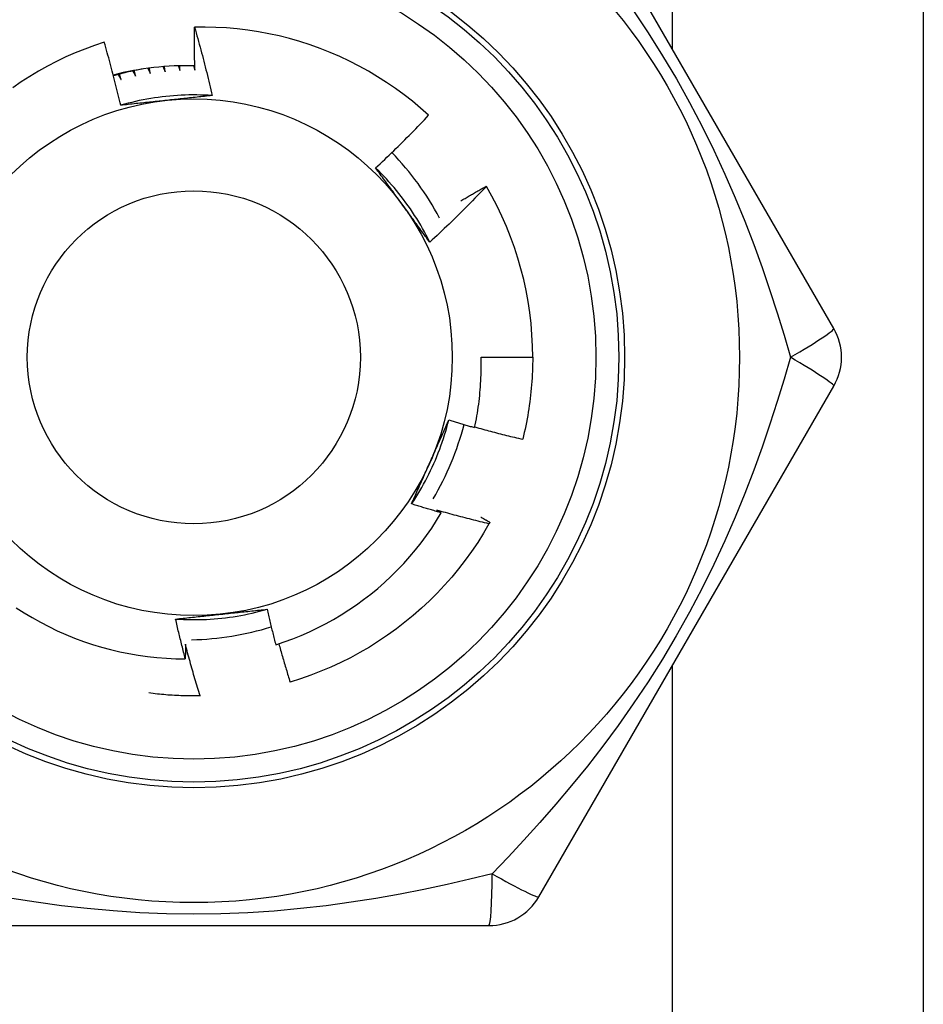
# Model space of a CAD drawing. Header units: inches. Extents: x 4 to 120, y 7 to 65.
# Tile 105 of 149: x 26.283 to 26.593, y 40.137 to 40.475. Entities that reach past the tile are written whole.
import ezdxf

# ---------------------------------------------------------------- set-up
doc = ezdxf.new("R2010")
doc.units = ezdxf.units.IN
doc.header["$MEASUREMENT"] = 0
doc.layers.add('Visible Edges(ANSI)', color=7, linetype='Continuous', lineweight=25)
doc.layers.add('Visible Tangent Edges(ANSI)', color=7, linetype='Continuous', lineweight=25)

msp = doc.modelspace()

# ---------------------------------------------------------------- linework, layer by layer
at = {"layer": 'Visible Edges(ANSI)'}
for p, q in [((26.59304340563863, 41.77317450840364), (26.59304340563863, 38.94517450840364)), ((26.56239099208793, 40.36901709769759), (26.46124121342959, 40.54421371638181)), ((26.44326395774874, 40.41786643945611), (26.44331242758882, 40.41778360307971)), ((26.44147057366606, 40.35917450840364), (26.4591851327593, 40.35917450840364)), ((26.46124114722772, 40.17413521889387), (26.56239095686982, 40.34933182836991)), ((26.34531493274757, 40.24305499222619), (26.34516832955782, 40.24305221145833)), ((26.2418935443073, 40.16429261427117), (26.44419315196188, 40.16429262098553))]:
    msp.add_line(p, q, dxfattribs=at)
at = {"layer": 'Visible Edges(ANSI)', "flags": 128}
for points in [[(26.34339531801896, 40.45760104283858), (26.34337900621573, 40.45821606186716), (26.3433637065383, 40.45883112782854), (26.34334941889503, 40.45944622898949), (26.34333614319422, 40.46006137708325), (26.34332387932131, 40.4606765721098), (26.34331262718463, 40.46129180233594), (26.34330238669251, 40.46190707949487), (26.3432931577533, 40.4625223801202), (26.34328494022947, 40.46313772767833), (26.34327773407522, 40.46375312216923), (26.34327153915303, 40.46436854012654), (26.34326635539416, 40.46498399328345), (26.34326218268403, 40.46559949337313), (26.34325902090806, 40.46621501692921), (26.3432568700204, 40.4668305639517), (26.34325572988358, 40.46744615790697), (26.34325560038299, 40.46806176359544), (26.34325648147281, 40.4686774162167), (26.34325837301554, 40.46929308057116), (26.34326127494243, 40.46990878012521), (26.34326518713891, 40.47052451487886), (26.34327010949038, 40.47114026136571), (26.34327604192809, 40.47175603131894), (26.34328298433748, 40.47237182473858)], [(26.4235097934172, 40.44217579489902), (26.42076933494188, 40.44461313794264), (26.41795609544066, 40.44695959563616), (26.41507236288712, 40.44921359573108), (26.41212041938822, 40.45137354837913), (26.40910257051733, 40.45343788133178), (26.40602110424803, 40.45540501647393), (26.40287830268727, 40.45727336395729), (26.39967646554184, 40.45904135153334), (26.39641788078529, 40.4607074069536), (26.39310483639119, 40.46226994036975), (26.38973963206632, 40.46372737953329), (26.38632564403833, 40.46507771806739), (26.38287348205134, 40.46631662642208), (26.379387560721, 40.4674428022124), (26.37587065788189, 40.46845565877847), (26.3723255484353, 40.46935457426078), (26.3687550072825, 40.47013895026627), (26.36516181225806, 40.47080818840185), (26.36154873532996, 40.47136169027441), (26.35791855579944, 40.47179882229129), (26.35427404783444, 40.47211902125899), (26.35061798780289, 40.47232164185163), (26.34695315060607, 40.47240610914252), (26.34328298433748, 40.47237182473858)], [(26.34328298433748, 40.47237182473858), (26.34356141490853, 40.47140289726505), (26.34383737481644, 40.47043327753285), (26.34411086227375, 40.46946294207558), (26.34438187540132, 40.46849192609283), (26.34465041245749, 40.46752021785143), (26.34491647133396, 40.46654782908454), (26.34518005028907, 40.46557474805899), (26.34544114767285, 40.46460098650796), (26.3456997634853, 40.46362655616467), (26.34595589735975, 40.4626514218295), (26.34620954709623, 40.46167560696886), (26.34646071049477, 40.46069912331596), (26.34670938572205, 40.45972195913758), (26.3469555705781, 40.45874412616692), (26.34719926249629, 40.45776561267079), (26.34744046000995, 40.45678645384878), (26.3476791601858, 40.4558066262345), (26.34791536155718, 40.45482614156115), (26.34814906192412, 40.45384501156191), (26.34838025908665, 40.4528632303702), (26.34860895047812, 40.45188080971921), (26.34883513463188, 40.45089774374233), (26.34905880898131, 40.44991404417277), (26.34927997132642, 40.44892971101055)], [(26.31233060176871, 40.46721724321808), (26.3089905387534, 40.46610845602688), (26.30568368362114, 40.46489419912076), (26.30241257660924, 40.46357490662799), (26.29918330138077, 40.46215264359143), (26.29600459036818, 40.46063130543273), (26.29287880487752, 40.45901234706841), (26.28980816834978, 40.4572971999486), (26.28679491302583, 40.45548724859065), (26.28384125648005, 40.45358391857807), (26.28094943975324, 40.45158860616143)], [(26.31796258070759, 40.44557961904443), (26.31775395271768, 40.44648818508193), (26.3175430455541, 40.44739616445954), (26.31732986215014, 40.44830355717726), (26.31711440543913, 40.4492103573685), (26.31689667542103, 40.45011655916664), (26.31667667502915, 40.4510221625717), (26.31645441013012, 40.45192716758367), (26.3162298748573, 40.45283156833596), (26.31600307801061, 40.45373535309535), (26.31577401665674, 40.45463853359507), (26.3155426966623, 40.4555410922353), (26.31530911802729, 40.45644303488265), (26.315073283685, 40.45734435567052), (26.31483519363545, 40.4582450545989), (26.31459485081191, 40.45914510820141), (26.31435225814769, 40.46004453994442), (26.3141074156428, 40.46094333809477), (26.31386032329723, 40.46184151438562), (26.31361098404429, 40.4627390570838), (26.31335939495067, 40.4636359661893), (26.31310556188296, 40.46453224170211), (26.31284948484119, 40.46542788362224), (26.31259116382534, 40.46632289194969), (26.31233060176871, 40.46721724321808)], [(26.32581857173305, 40.45807953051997), (26.32538390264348, 40.45800283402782), (26.32494958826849, 40.45792425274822), (26.32451561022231, 40.45784374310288), (26.32408200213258, 40.45776133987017), (26.32364874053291, 40.45767700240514), (26.32321588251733, 40.45759080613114), (26.32278338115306, 40.4575026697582), (26.32235127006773, 40.45741262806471), (26.32191958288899, 40.45732071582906), (26.32148829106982, 40.45722689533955), (26.32105742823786, 40.45713120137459), (26.32062697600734, 40.45703359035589), (26.32019696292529, 40.45693409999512), (26.31976737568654, 40.4568326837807), (26.3193382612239, 40.45672942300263), (26.31890960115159, 40.45662427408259), (26.31848140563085, 40.45651723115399), (26.31805367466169, 40.45640829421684), (26.31762644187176, 40.45629749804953), (26.31719968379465, 40.45618480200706), (26.31677342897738, 40.45607024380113), (26.31634769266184, 40.45595381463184), (26.31592246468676, 40.45583552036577), (26.31549776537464, 40.45571534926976)], [(26.31705933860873, 40.45614731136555), (26.31710348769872, 40.45607431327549), (26.3171476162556, 40.45600129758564), (26.3171917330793, 40.45592827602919), (26.31723583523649, 40.45585524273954), (26.31727991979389, 40.4557822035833), (26.31732398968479, 40.45570914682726), (26.31736804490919, 40.45563608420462), (26.3174120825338, 40.45556301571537), (26.31745610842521, 40.45548992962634), (26.31750011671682, 40.45541683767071), (26.31754411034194, 40.45534373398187), (26.31758808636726, 40.45527061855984), (26.31763205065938, 40.45519749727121), (26.3176759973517, 40.45512436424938), (26.31771992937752, 40.45505121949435), (26.31776384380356, 40.45497806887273), (26.31780774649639, 40.45490490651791), (26.31785163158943, 40.45483173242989), (26.31789550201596, 40.45475854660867), (26.31793935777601, 40.45468535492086), (26.31798319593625, 40.45461215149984), (26.31802701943, 40.45453894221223), (26.31807082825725, 40.45446571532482), (26.318114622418, 40.45439248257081)], [(26.318114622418, 40.45439248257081), (26.31809143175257, 40.4544711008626), (26.31806825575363, 40.454549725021), (26.31804509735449, 40.45462835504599), (26.31802195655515, 40.45470698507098), (26.3179988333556, 40.45478562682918), (26.31797572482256, 40.45486426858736), (26.3179526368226, 40.45494292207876), (26.31792956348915, 40.45502157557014), (26.31790650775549, 40.45510023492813), (26.31788346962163, 40.45517890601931), (26.31786044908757, 40.45525757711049), (26.3178374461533, 40.45533625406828), (26.31781445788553, 40.45541493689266), (26.31779149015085, 40.45549361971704), (26.31776853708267, 40.45557231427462), (26.31774560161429, 40.45565101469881), (26.31772268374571, 40.45572972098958), (26.31769978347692, 40.45580842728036), (26.31767690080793, 40.45588713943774), (26.31765403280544, 40.45596586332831), (26.31763118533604, 40.45604458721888), (26.31760835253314, 40.45612331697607), (26.31758553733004, 40.45620205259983), (26.31756273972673, 40.45628079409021)], [(26.32212762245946, 40.45736527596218), (26.32216792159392, 40.45729007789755), (26.32220820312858, 40.4572148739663), (26.32224846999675, 40.45713966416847), (26.32228871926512, 40.45706443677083), (26.322328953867, 40.4569892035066), (26.32236917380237, 40.45691396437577), (26.32240937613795, 40.45683871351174), (26.32244956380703, 40.45676345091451), (26.32248973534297, 40.45668818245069), (26.32252989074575, 40.45661290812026), (26.32257003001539, 40.45653761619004), (26.32261015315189, 40.45646231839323), (26.32265026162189, 40.4563870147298), (26.32269035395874, 40.45631169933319), (26.32273043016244, 40.45623637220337), (26.32277049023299, 40.45616103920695), (26.3228105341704, 40.45608569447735), (26.32285056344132, 40.45601034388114), (26.32289057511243, 40.45593498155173), (26.32293057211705, 40.45585961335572), (26.32297055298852, 40.45578423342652), (26.32301051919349, 40.45570884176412), (26.32305046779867, 40.45563344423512), (26.32309040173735, 40.45555803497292)], [(26.32309040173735, 40.45555803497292), (26.32307132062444, 40.45563775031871), (26.32305225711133, 40.45571747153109), (26.32303321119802, 40.45579719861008), (26.3230141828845, 40.45587692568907), (26.32299517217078, 40.45595665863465), (26.32297617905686, 40.45603639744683), (26.32295720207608, 40.45611614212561), (26.32293824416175, 40.4561958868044), (26.32291930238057, 40.45627563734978), (26.32290037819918, 40.45635539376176), (26.3228814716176, 40.45643515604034), (26.3228625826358, 40.45651491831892), (26.32284371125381, 40.45659469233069), (26.32282485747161, 40.45667446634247), (26.32280601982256, 40.45675424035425), (26.32278720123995, 40.45683402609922), (26.32276839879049, 40.4569138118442), (26.32274961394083, 40.45699360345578), (26.32273084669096, 40.45707340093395), (26.32271209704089, 40.45715319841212), (26.32269336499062, 40.45723300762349), (26.32267465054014, 40.45731281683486), (26.32265595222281, 40.45739263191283), (26.32263727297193, 40.4574724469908)], [(26.32726816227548, 40.45828483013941), (26.32730383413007, 40.45820904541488), (26.32733949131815, 40.45813324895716), (26.32737513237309, 40.45805745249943), (26.32741075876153, 40.45798164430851), (26.32744636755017, 40.45790582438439), (26.32748196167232, 40.45782999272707), (26.32751754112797, 40.45775416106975), (26.32755310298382, 40.45767831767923), (26.32758865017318, 40.45760247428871), (26.32762418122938, 40.4575266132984), (26.3276596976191, 40.45745075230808), (26.32769519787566, 40.45737487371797), (26.32773068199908, 40.45729899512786), (26.32776614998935, 40.45722310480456), (26.32780160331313, 40.45714720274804), (26.3278370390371, 40.45707130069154), (26.32787246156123, 40.45699538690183), (26.32790786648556, 40.45691946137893), (26.3279432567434, 40.45684352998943), (26.32797863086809, 40.45676759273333), (26.32801398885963, 40.45669164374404), (26.32804933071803, 40.45661568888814), (26.32808465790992, 40.45653972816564), (26.32811996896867, 40.45646375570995)], [(26.32811996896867, 40.45646375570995), (26.32810541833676, 40.45654237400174), (26.32809088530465, 40.45662099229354), (26.32807636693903, 40.45669961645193), (26.32806186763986, 40.45677824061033), (26.32804738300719, 40.45685687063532), (26.32803291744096, 40.45693550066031), (26.32801846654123, 40.4570141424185), (26.32800403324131, 40.4570927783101), (26.32798961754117, 40.45717142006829), (26.32797521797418, 40.45725006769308), (26.32796083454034, 40.45732872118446), (26.32794646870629, 40.45740737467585), (26.32793211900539, 40.45748602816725), (26.32791778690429, 40.45756468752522), (26.32790347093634, 40.45764335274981), (26.32788917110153, 40.457722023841), (26.32787488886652, 40.45780069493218), (26.32786062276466, 40.45787936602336), (26.32784637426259, 40.45795803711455), (26.32783214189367, 40.45803671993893), (26.32781792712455, 40.45811540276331), (26.32780372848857, 40.4581940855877), (26.32778954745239, 40.45827278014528), (26.32777538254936, 40.45835147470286)], [(26.3324854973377, 40.45884310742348), (26.33251500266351, 40.45877085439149), (26.33254449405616, 40.45869858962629), (26.33257397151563, 40.45862632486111), (26.33260343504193, 40.45855404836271), (26.33263288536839, 40.45848176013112), (26.33266232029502, 40.45840947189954), (26.3326917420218, 40.45833718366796), (26.33272114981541, 40.45826488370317), (26.33275054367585, 40.45819257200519), (26.3327799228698, 40.4581202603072), (26.33280928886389, 40.45804793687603), (26.33283864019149, 40.45797561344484), (26.33286797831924, 40.45790327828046), (26.33289730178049, 40.45783094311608), (26.33292661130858, 40.4577585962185), (26.33295590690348, 40.45768623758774), (26.33298518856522, 40.45761387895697), (26.33301445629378, 40.45754152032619), (26.33304371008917, 40.45746914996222), (26.33307294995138, 40.45739677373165), (26.3331021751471, 40.45732439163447), (26.33313138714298, 40.45725199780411), (26.33316058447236, 40.45717960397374), (26.33318976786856, 40.45710720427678)], [(26.33318976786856, 40.45710720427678), (26.33318003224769, 40.45718104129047), (26.33317031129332, 40.45725488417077), (26.33316060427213, 40.45732873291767), (26.33315091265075, 40.45740257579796), (26.33314123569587, 40.45747642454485), (26.33313157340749, 40.45755027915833), (26.33312192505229, 40.45762413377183), (26.3331122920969, 40.45769798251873), (26.33310267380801, 40.45777184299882), (26.33309307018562, 40.4578457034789), (26.33308348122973, 40.457919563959), (26.33307390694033, 40.45799343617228), (26.33306434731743, 40.45806729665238), (26.33305480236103, 40.45814116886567), (26.33304527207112, 40.45821504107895), (26.33303575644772, 40.45828891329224), (26.3330262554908, 40.45836278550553), (26.33301676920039, 40.45843666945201), (26.33300729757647, 40.45851054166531), (26.33299784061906, 40.45858442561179), (26.33298839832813, 40.45865830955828), (26.33297897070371, 40.45873219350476), (26.33296955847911, 40.45880608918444), (26.33296016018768, 40.45887997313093)], [(26.33771977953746, 40.45912241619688), (26.33774351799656, 40.4590543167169), (26.33776724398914, 40.45898620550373), (26.33779095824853, 40.45891809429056), (26.33781466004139, 40.45884997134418), (26.33783834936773, 40.45878184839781), (26.33786202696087, 40.45871372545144), (26.33788569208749, 40.45864559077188), (26.33790934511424, 40.45857745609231), (26.33793298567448, 40.45850932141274), (26.33795661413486, 40.45844117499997), (26.33798023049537, 40.4583730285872), (26.33800383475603, 40.45830487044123), (26.33802742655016, 40.45823671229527), (26.33805100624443, 40.45816854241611), (26.33807457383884, 40.45810037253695), (26.33809812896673, 40.45803220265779), (26.33812167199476, 40.45796402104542), (26.33814520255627, 40.45789583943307), (26.33816872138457, 40.45782764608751), (26.3381922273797, 40.45775946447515), (26.33821572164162, 40.45769125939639), (26.33823920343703, 40.45762305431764), (26.33826267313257, 40.45755484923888), (26.33828613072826, 40.45748663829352)], [(26.33828613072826, 40.45748663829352), (26.33828068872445, 40.45755523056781), (26.33827525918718, 40.45762381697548), (26.33826984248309, 40.45769242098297), (26.33826443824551, 40.45776101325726), (26.33825904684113, 40.45782960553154), (26.33825366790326, 40.45789819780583), (26.33824830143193, 40.4579668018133), (26.33824294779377, 40.45803539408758), (26.33823760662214, 40.45810399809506), (26.33823227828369, 40.45817260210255), (26.33822696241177, 40.45824120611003), (26.33822165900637, 40.45830981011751), (26.33821636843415, 40.45837841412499), (26.33821109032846, 40.45844701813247), (26.33820582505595, 40.45851562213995), (26.33820057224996, 40.45858423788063), (26.3381953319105, 40.45865284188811), (26.33819010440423, 40.45872145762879), (26.33818488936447, 40.45879007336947), (26.3381796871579, 40.45885867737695), (26.33817449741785, 40.45892729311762), (26.33816932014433, 40.4589959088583), (26.33816415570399, 40.45906453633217), (26.33815900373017, 40.45913315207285)], [(26.34295575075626, 40.45912281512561), (26.34297418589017, 40.45905944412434), (26.34299261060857, 40.45899607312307), (26.34301102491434, 40.45893270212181), (26.3430294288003, 40.45886933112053), (26.34304782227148, 40.45880594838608), (26.34306620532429, 40.45874255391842), (26.34308457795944, 40.45867917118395), (26.34310294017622, 40.45861577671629), (26.34312129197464, 40.45855238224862), (26.34313963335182, 40.45848898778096), (26.34315796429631, 40.4584255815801), (26.34317628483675, 40.45836217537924), (26.34319459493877, 40.45829876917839), (26.34321289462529, 40.45823536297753), (26.34323118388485, 40.45817194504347), (26.3432494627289, 40.45810852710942), (26.34326773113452, 40.45804509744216), (26.34328598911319, 40.4579816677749), (26.34330423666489, 40.45791823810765), (26.34332247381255, 40.45785480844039), (26.34334070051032, 40.45779137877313), (26.34335891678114, 40.45772793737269), (26.34337712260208, 40.45766449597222), (26.34339531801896, 40.45760104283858)], [(26.34927997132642, 40.44892971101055), (26.34796338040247, 40.44901134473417), (26.3466457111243, 40.44907340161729), (26.34532724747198, 40.44911593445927), (26.34400827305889, 40.44913897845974), (26.34268907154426, 40.44914258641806), (26.34136992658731, 40.44912680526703), (26.34005112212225, 40.44909167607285), (26.33873294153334, 40.44903725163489), (26.33741566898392, 40.44896357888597), (26.33609958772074, 40.44887069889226), (26.33478498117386, 40.44875865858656), (26.33347213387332, 40.44862751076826), (26.33216132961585, 40.44847729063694), (26.33085285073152, 40.44830805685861), (26.3295469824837, 40.44811984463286), (26.32824400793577, 40.44791270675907), (26.32694421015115, 40.44768669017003), (26.32564787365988, 40.44744184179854), (26.32435528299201, 40.44717820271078), (26.32306671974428, 40.44689582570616), (26.32178246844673, 40.44659475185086), (26.32050281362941, 40.44627502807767), (26.31922803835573, 40.44593670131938), (26.31795842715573, 40.44557982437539)], [(26.33378399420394, 40.44727192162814), (26.33311917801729, 40.4472020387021), (26.33245496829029, 40.44713220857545), (26.33179135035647, 40.44706240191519), (26.331128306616, 40.44699261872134), (26.33046581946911, 40.44692284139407), (26.32980387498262, 40.44685305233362), (26.32914245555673, 40.44678323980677), (26.32848154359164, 40.44671339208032), (26.3278211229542, 40.44664349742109), (26.32716117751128, 40.44657353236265), (26.32650169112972, 40.44650349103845), (26.32584264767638, 40.44643336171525), (26.32518402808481, 40.44636312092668), (26.32452581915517, 40.44629276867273), (26.323868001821, 40.4462222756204), (26.32321055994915, 40.4461516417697), (26.32255347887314, 40.44608084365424), (26.32189673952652, 40.4460098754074), (26.32124032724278, 40.4459387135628), (26.32058422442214, 40.44586735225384), (26.31992841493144, 40.44579577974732), (26.31927288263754, 40.44572397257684), (26.31861760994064, 40.4456519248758), (26.31796258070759, 40.44557961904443)], [(26.34927997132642, 40.44892971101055), (26.34863836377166, 40.4488587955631), (26.34799658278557, 40.44878814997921), (26.34735460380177, 40.44871776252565), (26.34671240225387, 40.44864761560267), (26.34606995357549, 40.44857769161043), (26.34542723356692, 40.44850797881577), (26.34478421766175, 40.44843846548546), (26.34414088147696, 40.44836912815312), (26.34349720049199, 40.44829995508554), (26.34285315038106, 40.44823093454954), (26.34220870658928, 40.44816204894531), (26.34156384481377, 40.44809328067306), (26.34091854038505, 40.44802461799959), (26.34027276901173, 40.4479560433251), (26.33962650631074, 40.4478875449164), (26.33897972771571, 40.44781910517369), (26.33833240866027, 40.44775071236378), (26.33768452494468, 40.44768234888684), (26.33703605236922, 40.44761399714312), (26.33638696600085, 40.44754564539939), (26.33573724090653, 40.44747727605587), (26.33508685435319, 40.44740887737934), (26.33443577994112, 40.44734042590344), (26.33378399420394, 40.44727192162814)], [(26.40533201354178, 40.42409769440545), (26.40611453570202, 40.42482595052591), (26.40689488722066, 40.42555641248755), (26.40767307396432, 40.42628908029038), (26.40844909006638, 40.42702394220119), (26.40922292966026, 40.42776100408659), (26.40999459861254, 40.42850024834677), (26.41076408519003, 40.42924168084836), (26.41153138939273, 40.42998528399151), (26.41229651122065, 40.43073106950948), (26.41305943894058, 40.43147901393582), (26.41382018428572, 40.43222912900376), (26.41457872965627, 40.4329813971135), (26.41533508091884, 40.43373581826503), (26.41608923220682, 40.43449238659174), (26.41684117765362, 40.43525109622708), (26.41759093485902, 40.43601195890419), (26.41833849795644, 40.4367749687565), (26.41908386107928, 40.4375401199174), (26.41982703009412, 40.43830741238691), (26.42056799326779, 40.43907684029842), (26.42130675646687, 40.43984839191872), (26.42204331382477, 40.44062207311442), (26.42277765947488, 40.44139787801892), (26.4235097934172, 40.44217579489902)], [(26.42389197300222, 40.3986510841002), (26.42330437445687, 40.3998321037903), (26.42269928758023, 40.40100426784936), (26.42207688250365, 40.40216735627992), (26.42143735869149, 40.40332114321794), (26.42078088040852, 40.40446540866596), (26.42010764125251, 40.40559993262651), (26.41941781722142, 40.40672448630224), (26.41871159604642, 40.40783885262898), (26.41798915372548, 40.40894280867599), (26.41725067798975, 40.4100361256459), (26.41649634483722, 40.41111858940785), (26.41572634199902, 40.41218997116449), (26.41494084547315, 40.41325005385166), (26.41414004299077, 40.41429860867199), (26.41332411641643, 40.41533542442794), (26.4124932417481, 40.41636026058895), (26.41164760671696, 40.41737291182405), (26.41078739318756, 40.41837314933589), (26.40991277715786, 40.41936074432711), (26.40902395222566, 40.42033548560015), (26.40812108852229, 40.42129713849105), (26.40720437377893, 40.42224549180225), (26.40627398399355, 40.42318031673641), (26.4053301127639, 40.42410139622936)], [(26.41470829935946, 40.41124209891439), (26.41431537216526, 40.41178290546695), (26.41392278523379, 40.4123232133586), (26.41353052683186, 40.41286302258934), (26.41313857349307, 40.41340234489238), (26.41274689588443, 40.41394118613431), (26.41235548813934, 40.41447955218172), (26.4119643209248, 40.41501744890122), (26.41157337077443, 40.41555489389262), (26.41118263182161, 40.41609188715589), (26.41079206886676, 40.41662843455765), (26.41040167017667, 40.41716454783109), (26.41001140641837, 40.41770022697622), (26.40962127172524, 40.41823548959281), (26.40923123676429, 40.41877033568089), (26.40884128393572, 40.41930477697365), (26.40845138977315, 40.41983882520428), (26.40806153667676, 40.42037247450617), (26.40767170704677, 40.42090574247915), (26.40728187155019, 40.42143862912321), (26.4068920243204, 40.42197115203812), (26.40650213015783, 40.4225033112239), (26.40611217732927, 40.42303511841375), (26.40572214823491, 40.42356657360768), (26.40533201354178, 40.42409769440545)], [(26.44331242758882, 40.41778360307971), (26.44253001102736, 40.4169600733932), (26.44174525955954, 40.41613880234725), (26.44095816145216, 40.41531978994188), (26.44016872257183, 40.41450305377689), (26.43937694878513, 40.41368858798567), (26.43858284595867, 40.41287640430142), (26.43778640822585, 40.41206650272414), (26.43698764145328, 40.41125888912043), (26.43618655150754, 40.41045356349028), (26.43538313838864, 40.40965054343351), (26.43457739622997, 40.4088498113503), (26.43376932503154, 40.40805137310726), (26.43295892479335, 40.40725523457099), (26.4321462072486, 40.40646140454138), (26.43133116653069, 40.40566988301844), (26.43051380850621, 40.40488067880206), (26.42969413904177, 40.40409379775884), (26.42887215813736, 40.40330924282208), (26.42804787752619, 40.40252701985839), (26.42722128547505, 40.40174713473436), (26.42639239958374, 40.40096959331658), (26.42556121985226, 40.40019440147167), (26.42472774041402, 40.39942156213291), (26.42389197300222, 40.3986510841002)], [(26.43456386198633, 40.41281884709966), (26.434923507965, 40.41303372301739), (26.43528340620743, 40.41324821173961), (26.43564355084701, 40.41346229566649), (26.43600394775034, 40.41367599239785), (26.43636459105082, 40.41388928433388), (26.43672548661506, 40.41410218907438), (26.43708663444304, 40.41431468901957), (26.43744802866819, 40.41452679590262), (26.43780966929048, 40.41473850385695), (26.43817156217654, 40.41494981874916), (26.43853370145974, 40.41516073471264), (26.4388960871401, 40.4153712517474), (26.4392587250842, 40.41558137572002), (26.43962160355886, 40.41579110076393), (26.43998473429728, 40.41600042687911), (26.44034811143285, 40.41620935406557), (26.44071172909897, 40.4164178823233), (26.44107559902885, 40.4166260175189), (26.44143971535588, 40.41683374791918), (26.44180406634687, 40.41704108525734), (26.4421686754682, 40.41724802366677), (26.44253353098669, 40.41745456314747), (26.44289862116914, 40.41766069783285), (26.44326395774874, 40.41786643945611)], [(26.42389197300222, 40.3986510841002), (26.42350975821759, 40.39917127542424), (26.42312768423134, 40.39969175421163), (26.42274573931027, 40.40021252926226), (26.42236388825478, 40.40073361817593), (26.42198210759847, 40.40125503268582), (26.42160037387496, 40.40177679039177), (26.42121866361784, 40.40229890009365), (26.42083694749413, 40.40282137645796), (26.42045520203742, 40.4033442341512), (26.42007340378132, 40.40386748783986), (26.41969152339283, 40.40439114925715), (26.41930954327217, 40.40491523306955), (26.41892742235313, 40.40543975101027), (26.41854515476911, 40.40596471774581), (26.41816269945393, 40.40649014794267), (26.4177800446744, 40.40701605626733), (26.4173971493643, 40.407542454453), (26.41701400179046, 40.40806935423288), (26.41663057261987, 40.40859677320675), (26.41624683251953, 40.40912472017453), (26.41586276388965, 40.40965321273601), (26.41547833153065, 40.41018226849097), (26.41509351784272, 40.41071189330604), (26.41470829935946, 40.41124209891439)], [(26.43926893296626, 40.3350819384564), (26.43947837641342, 40.33607110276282), (26.43967777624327, 40.33706260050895), (26.43986706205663, 40.33805621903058), (26.4400461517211, 40.33905148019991), (26.4402150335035, 40.34004827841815), (26.44037368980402, 40.34104653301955), (26.44052211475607, 40.34204616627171), (26.44066029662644, 40.34304710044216), (26.44078822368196, 40.34404925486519), (26.4409058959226, 40.34505255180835), (26.44101329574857, 40.34605691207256), (26.44111041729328, 40.34706225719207), (26.44119724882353, 40.34806850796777), (26.44127377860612, 40.34907558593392), (26.44134000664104, 40.35008341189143), (26.44139590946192, 40.35109190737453), (26.44144148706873, 40.35210099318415), (26.4414767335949, 40.35311059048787), (26.44150163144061, 40.35412062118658), (26.44151616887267, 40.35513100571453), (26.44152033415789, 40.35614166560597), (26.44151413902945, 40.35715252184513), (26.44149754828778, 40.35816349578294), (26.44147057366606, 40.35917450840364)], [(26.4591851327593, 40.35917450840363), (26.45917912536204, 40.35799288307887), (26.45916109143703, 40.35681138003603), (26.45913104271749, 40.3556301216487), (26.45908896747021, 40.35444922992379), (26.4590348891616, 40.35326882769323), (26.45896880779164, 40.35208903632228), (26.45889071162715, 40.35090997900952), (26.45880063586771, 40.34973177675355), (26.45869858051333, 40.34855455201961), (26.45858454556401, 40.34737842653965), (26.45845855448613, 40.3462035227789), (26.45832060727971, 40.34502996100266), (26.45817073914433, 40.34385786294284), (26.45800895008, 40.34268735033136), (26.45783525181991, 40.34151854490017), (26.45764967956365, 40.34035156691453), (26.45745224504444, 40.33918653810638), (26.45724297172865, 40.33802357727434), (26.45702187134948, 40.33686280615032), (26.45678896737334, 40.33570434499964), (26.45654429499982, 40.33454831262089), (26.45628787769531, 40.33339483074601), (26.456019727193, 40.33224401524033), (26.4557398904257, 40.33109598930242)], [(26.41765540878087, 40.3088958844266), (26.41838440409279, 40.30999526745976), (26.4190969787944, 40.31110537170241), (26.41979304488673, 40.31222593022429), (26.42047249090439, 40.31335667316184), (26.42113521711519, 40.31449733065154), (26.42178111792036, 40.31564763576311), (26.42241009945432, 40.31680731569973), (26.42302205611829, 40.31797610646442), (26.42361688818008, 40.31915373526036), (26.42419449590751, 40.32033993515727), (26.4247547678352, 40.32153443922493), (26.42529761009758, 40.32273697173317), (26.42582292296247, 40.32394727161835), (26.42633059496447, 40.32516506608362), (26.42682053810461, 40.32639008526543), (26.42729264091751, 40.32762206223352), (26.42774680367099, 40.32886073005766), (26.42818292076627, 40.33010581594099), (26.42860090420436, 40.33135705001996), (26.4290006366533, 40.33261416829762), (26.42938202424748, 40.33387689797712), (26.42974496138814, 40.33514497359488), (26.43008935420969, 40.33641812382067), (26.43041509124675, 40.3376960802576)], [(26.42396771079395, 40.3231446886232), (26.42423959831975, 40.32375537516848), (26.4245112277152, 40.32436551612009), (26.4247825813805, 40.32497512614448), (26.42505367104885, 40.32558423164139), (26.42532448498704, 40.32619285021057), (26.4255950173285, 40.32680100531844), (26.42586526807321, 40.3274087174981), (26.42613523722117, 40.32801600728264), (26.42640491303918, 40.32862289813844), (26.42667429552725, 40.32922940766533), (26.42694337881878, 40.32983556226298), (26.42721216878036, 40.33044137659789), (26.4274806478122, 40.33104687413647), (26.4277488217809, 40.33165208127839), (26.42801668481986, 40.33225700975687), (26.42828423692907, 40.33286168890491), (26.42855146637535, 40.33346613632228), (26.42881837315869, 40.33407037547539), (26.42908495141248, 40.33467442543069), (26.42935120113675, 40.33527830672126), (26.42961712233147, 40.33588204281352), (26.42988270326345, 40.3364856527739), (26.4301479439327, 40.33708915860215), (26.43041283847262, 40.33769258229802)], [(26.43041283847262, 40.33769258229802), (26.43078062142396, 40.33757936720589), (26.43114851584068, 40.33746653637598), (26.43151651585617, 40.33735409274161), (26.43188462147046, 40.33724203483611), (26.43225283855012, 40.33713036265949), (26.43262116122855, 40.3370190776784), (26.43298958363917, 40.33690817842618), (26.43335812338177, 40.33679766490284), (26.43372676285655, 40.33668753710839), (26.43409550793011, 40.3365777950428), (26.43446435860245, 40.33646843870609), (26.43483331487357, 40.33635946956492), (26.43520237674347, 40.33625088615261), (26.43557154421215, 40.33614268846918), (26.43594081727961, 40.33603487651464), (26.43631019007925, 40.33592745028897), (26.43667967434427, 40.33582041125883), (26.43704925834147, 40.33571375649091), (26.43741894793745, 40.33560748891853), (26.43778873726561, 40.33550160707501), (26.43815863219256, 40.33539611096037), (26.43852862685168, 40.33529100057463), (26.43889872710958, 40.33518627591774), (26.43926893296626, 40.3350819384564)], [(26.43931145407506, 40.33527879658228), (26.43999172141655, 40.33508979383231), (26.44067236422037, 40.33490206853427), (26.44135338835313, 40.33471562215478), (26.44203478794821, 40.33453045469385), (26.44271656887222, 40.33434656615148), (26.44339872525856, 40.33416395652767), (26.44408125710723, 40.33398262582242), (26.44476415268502, 40.33380257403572), (26.44544742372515, 40.33362380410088), (26.44613107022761, 40.33344631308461), (26.446815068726, 40.3332701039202), (26.44749944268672, 40.33309517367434), (26.44818418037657, 40.33292152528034), (26.44886928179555, 40.33274915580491), (26.44955474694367, 40.33257807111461), (26.45024056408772, 40.3324082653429), (26.4509267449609, 40.33223974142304), (26.45161327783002, 40.33207250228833), (26.45230016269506, 40.33190654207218), (26.45298741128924, 40.33174186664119), (26.45367501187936, 40.33157847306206), (26.45436295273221, 40.33141636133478), (26.45505125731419, 40.33125553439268), (26.4557398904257, 40.33109598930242)], [(26.41765540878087, 40.3088958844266), (26.41791480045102, 40.30948699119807), (26.41817450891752, 40.31007810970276), (26.41843454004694, 40.31066927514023), (26.41869489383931, 40.31126051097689), (26.41895555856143, 40.31185184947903), (26.41921654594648, 40.31244331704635), (26.41947785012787, 40.31303494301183), (26.4197394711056, 40.31362675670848), (26.42000140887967, 40.3142187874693), (26.42026365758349, 40.31481106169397), (26.42052622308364, 40.31540360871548), (26.42078909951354, 40.31599646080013), (26.42105229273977, 40.31658964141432), (26.42131579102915, 40.31718318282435), (26.42157960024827, 40.3177771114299), (26.42184372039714, 40.31837145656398), (26.42210814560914, 40.31896624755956), (26.42237288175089, 40.31956151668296), (26.42263792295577, 40.32015728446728), (26.4229032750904, 40.32075358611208), (26.42316892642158, 40.32135044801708), (26.42343488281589, 40.32194790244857), (26.42370114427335, 40.32254596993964), (26.42396771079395, 40.3231446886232)], [(26.42785746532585, 40.30584774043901), (26.42743085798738, 40.30596920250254), (26.42700438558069, 40.30609114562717), (26.42657803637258, 40.30621356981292), (26.42615182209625, 40.30633648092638), (26.42572573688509, 40.30645986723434), (26.4252997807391, 40.30658374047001), (26.42487395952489, 40.3067080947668), (26.42444826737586, 40.30683293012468), (26.4240227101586, 40.30695825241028), (26.42359728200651, 40.3070840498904), (26.4231719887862, 40.30721033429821), (26.42274682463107, 40.30733709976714), (26.42232180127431, 40.30746434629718), (26.42189690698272, 40.30759207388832), (26.42147214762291, 40.30772028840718), (26.42104752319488, 40.30784897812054), (26.42062303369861, 40.30797815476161), (26.42019867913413, 40.3081078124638), (26.41977445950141, 40.30823795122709), (26.41935037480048, 40.30836857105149), (26.41892643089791, 40.30849967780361), (26.41850261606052, 40.30863126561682), (26.41807894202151, 40.30876333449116), (26.41765540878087, 40.3088958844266)], [(26.37111611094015, 40.26061547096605), (26.37405112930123, 40.26159840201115), (26.37695843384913, 40.26267094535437), (26.37983413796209, 40.26383205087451), (26.38267000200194, 40.265078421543), (26.38546363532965, 40.26640874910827), (26.38821319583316, 40.26782194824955), (26.39091683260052, 40.26931691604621), (26.39357269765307, 40.2708925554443), (26.39617895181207, 40.27254776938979), (26.39873373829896, 40.2742814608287), (26.40123522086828, 40.27609253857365), (26.4036815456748, 40.27797989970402), (26.40607086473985, 40.27994245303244), (26.40840133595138, 40.2819790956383), (26.41067111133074, 40.28408873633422), (26.41287595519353, 40.28626786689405), (26.41501013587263, 40.28851078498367), (26.41707224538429, 40.29081566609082), (26.41906096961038, 40.29318075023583), (26.42097498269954, 40.29560428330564), (26.42281295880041, 40.29808449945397), (26.42457357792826, 40.30061965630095), (26.42625552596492, 40.30320798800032), (26.42785746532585, 40.30584774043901)], [(26.42634248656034, 40.30674198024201), (26.42640569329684, 40.3067048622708), (26.42646888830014, 40.30666773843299), (26.42653208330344, 40.30663059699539), (26.42659526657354, 40.30659344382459), (26.42665844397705, 40.30655627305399), (26.42672160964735, 40.30651909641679), (26.42678477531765, 40.30648190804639), (26.42684792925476, 40.3064447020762), (26.42691107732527, 40.30640748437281), (26.42697421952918, 40.30637025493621), (26.42703735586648, 40.30633301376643), (26.4271004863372, 40.30629576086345), (26.42716360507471, 40.30625849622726), (26.42722671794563, 40.30622121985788), (26.42728982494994, 40.3061839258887), (26.42735292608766, 40.30614662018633), (26.42741601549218, 40.30610930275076), (26.4274791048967, 40.30607197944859), (26.42754218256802, 40.30603463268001), (26.42760525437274, 40.30599728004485), (26.42766831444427, 40.30595991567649), (26.42773137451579, 40.30592253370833), (26.42779442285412, 40.30588514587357), (26.42785746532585, 40.30584774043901)], [(26.44418035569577, 40.30207618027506), (26.44343340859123, 40.30225396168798), (26.44268677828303, 40.30243319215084), (26.44194044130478, 40.30261385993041), (26.44119442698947, 40.30279597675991), (26.4404487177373, 40.30297954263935), (26.43970332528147, 40.3031645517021), (26.43895824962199, 40.30335100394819), (26.43821349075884, 40.30353890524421), (26.43746905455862, 40.30372824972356), (26.43672494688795, 40.30391903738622), (26.43598115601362, 40.30411127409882), (26.43523769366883, 40.30430495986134), (26.43449456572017, 40.3045000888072), (26.43375176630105, 40.30469666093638), (26.43300930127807, 40.30489468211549), (26.43226717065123, 40.30509415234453), (26.43152538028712, 40.30529506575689), (26.43078393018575, 40.30549742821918), (26.43004282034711, 40.3057012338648), (26.42930205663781, 40.30590648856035), (26.42856163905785, 40.30611319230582), (26.42782156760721, 40.30632133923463), (26.42708185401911, 40.30653093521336), (26.42634248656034, 40.30674198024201)], [(26.4413966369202, 40.30437176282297), (26.44152525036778, 40.30429864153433), (26.44165383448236, 40.30422546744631), (26.44178238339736, 40.30415224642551), (26.44191092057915, 40.3040789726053), (26.44203942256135, 40.30400564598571), (26.44216788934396, 40.30393226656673), (26.44229634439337, 40.30385883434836), (26.44242476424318, 40.30378535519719), (26.4425531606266, 40.30371182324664), (26.44268152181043, 40.3036382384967), (26.44280985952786, 40.30356460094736), (26.4429381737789, 40.30349091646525), (26.44306645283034, 40.30341717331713), (26.44319470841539, 40.30334338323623), (26.44332294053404, 40.30326954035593), (26.4434511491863, 40.30319565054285), (26.44357932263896, 40.30312170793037), (26.44370747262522, 40.30304770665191), (26.4438355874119, 40.30297365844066), (26.44396367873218, 40.30289956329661), (26.44409174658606, 40.30282540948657), (26.44421979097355, 40.30275120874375), (26.44434780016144, 40.30267695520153), (26.44447578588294, 40.30260264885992)], [(26.44418035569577, 40.30207618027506), (26.4422998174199, 40.29886641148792), (26.44031744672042, 40.29571851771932), (26.43823527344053, 40.29263572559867), (26.43605543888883, 40.28962119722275), (26.4337801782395, 40.28667803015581), (26.43141182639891, 40.28380923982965), (26.42895281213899, 40.28101777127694), (26.42640565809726, 40.27830648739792), (26.42377298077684, 40.27567817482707), (26.42105747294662, 40.2731355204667), (26.41826192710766, 40.2706811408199), (26.41538921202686, 40.26831755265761), (26.41244227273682, 40.26604717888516), (26.40942413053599, 40.26387235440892), (26.40633788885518, 40.26179529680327), (26.4031867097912, 40.2598181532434), (26.39997381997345, 40.25794294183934), (26.39670252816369, 40.25617159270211), (26.3933761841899, 40.25450592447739), (26.38999819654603, 40.25294762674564), (26.38657203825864, 40.25149833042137), (26.38310122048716, 40.25015949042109), (26.37958930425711, 40.24893250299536), (26.37603989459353, 40.24781862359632)], [(26.44447578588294, 40.30260264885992), (26.44446352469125, 40.30258068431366), (26.44445126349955, 40.3025587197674), (26.44443900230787, 40.30253675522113), (26.44442672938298, 40.30251479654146), (26.44441445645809, 40.3024928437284), (26.4444021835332, 40.30247089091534), (26.44438989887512, 40.30244893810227), (26.44437761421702, 40.3024269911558), (26.44436531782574, 40.30240504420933), (26.44435302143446, 40.30238310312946), (26.44434071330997, 40.30236116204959), (26.44432841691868, 40.30233922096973), (26.44431609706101, 40.30231729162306), (26.44430378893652, 40.30229535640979), (26.44429145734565, 40.30227342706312), (26.44427913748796, 40.30225149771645), (26.44426680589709, 40.30222957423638), (26.44425447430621, 40.3022076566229), (26.44424213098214, 40.30218573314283), (26.44422978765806, 40.30216382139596), (26.44421743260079, 40.30214190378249), (26.44420507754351, 40.30211999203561), (26.44419272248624, 40.30209808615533), (26.44418035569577, 40.30207618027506)], [(26.28212447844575, 40.27330769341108), (26.28484058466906, 40.27155928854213), (26.28760984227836, 40.269894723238), (26.2904304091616, 40.26831536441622), (26.29330043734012, 40.26682256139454), (26.29621806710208, 40.26541766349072), (26.29918145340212, 40.26410202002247), (26.30218480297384, 40.26287855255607), (26.30522068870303, 40.26175021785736), (26.30828681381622, 40.26071758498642), (26.31138089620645, 40.25978121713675), (26.31450066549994, 40.25894168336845), (26.31764384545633, 40.25819953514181), (26.32080815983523, 40.25755535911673), (26.32399133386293, 40.25700968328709), (26.32719109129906, 40.25656310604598), (26.33040515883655, 40.25621615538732), (26.33363126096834, 40.25596941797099), (26.33686712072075, 40.25582345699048), (26.34010969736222, 40.25577882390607)], [(26.33680683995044, 40.26941930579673), (26.3381234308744, 40.2693376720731), (26.33944110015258, 40.26927561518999), (26.34075956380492, 40.269233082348), (26.34207853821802, 40.26921003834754), (26.34339773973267, 40.26920643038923), (26.34471688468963, 40.26922221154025), (26.3460356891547, 40.26925734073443), (26.34735386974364, 40.26931176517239), (26.34867114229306, 40.26938543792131), (26.34998722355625, 40.26947831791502), (26.35130183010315, 40.26959035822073), (26.35261467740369, 40.26972150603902), (26.35392548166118, 40.26987172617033), (26.35523396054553, 40.27004095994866), (26.35653982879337, 40.27022917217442), (26.3578428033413, 40.27043631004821), (26.35914260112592, 40.27066232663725), (26.36043893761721, 40.27090717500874), (26.3617315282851, 40.27117081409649), (26.36302009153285, 40.27145319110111), (26.36430434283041, 40.27175426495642), (26.36558399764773, 40.27207398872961), (26.36685877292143, 40.27241231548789), (26.36812838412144, 40.27276919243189)], [(26.33680683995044, 40.26941930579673), (26.3374484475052, 40.26949022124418), (26.33809022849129, 40.26956086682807), (26.33873220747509, 40.26963125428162), (26.33937440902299, 40.26970140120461), (26.34001685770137, 40.26977132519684), (26.34065957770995, 40.26984103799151), (26.34130259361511, 40.26991055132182), (26.34194592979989, 40.26997988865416), (26.34258961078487, 40.27004906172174), (26.34323366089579, 40.27011808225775), (26.34387810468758, 40.27018696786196), (26.34452296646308, 40.27025573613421), (26.34516827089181, 40.27032439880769), (26.34581404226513, 40.27039297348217), (26.34646030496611, 40.27046147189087), (26.34710708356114, 40.27052991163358), (26.34775440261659, 40.27059830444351), (26.34840228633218, 40.27066666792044), (26.34905075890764, 40.27073501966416), (26.34969984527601, 40.27080337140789), (26.35034957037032, 40.27087174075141), (26.35099995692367, 40.27094013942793), (26.35165103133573, 40.27100859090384), (26.35230281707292, 40.27107709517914)], [(26.35230281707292, 40.27107709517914), (26.35296763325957, 40.27114697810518), (26.35363184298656, 40.27121680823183), (26.35429546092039, 40.27128661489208), (26.35495850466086, 40.27135639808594), (26.35562099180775, 40.2714261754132), (26.35628293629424, 40.27149596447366), (26.35694435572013, 40.27156577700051), (26.35760526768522, 40.27163562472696), (26.35826568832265, 40.2717055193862), (26.35892563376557, 40.27177548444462), (26.35958512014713, 40.27184552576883), (26.36024416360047, 40.27191565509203), (26.36090278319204, 40.27198589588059), (26.36156099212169, 40.27205624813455), (26.36221880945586, 40.27212674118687), (26.3628762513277, 40.27219737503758), (26.36353333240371, 40.27226817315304), (26.36419007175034, 40.27233914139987), (26.36484648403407, 40.27241030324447), (26.36550258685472, 40.27248166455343), (26.36615839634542, 40.27255323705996), (26.36681392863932, 40.27262504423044), (26.36746920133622, 40.27269709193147), (26.36812423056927, 40.27276939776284)], [(26.36812423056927, 40.27276939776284), (26.36824071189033, 40.27226082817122), (26.36835790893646, 40.27175244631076), (26.36847581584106, 40.27124424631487), (26.36859443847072, 40.27073623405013), (26.36871377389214, 40.27022840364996), (26.36883382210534, 40.26972075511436), (26.368954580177, 40.26921329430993), (26.36907605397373, 40.26870602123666), (26.36919823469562, 40.26819893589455), (26.36932112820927, 40.26769203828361), (26.3694447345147, 40.26718532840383), (26.36956904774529, 40.26667880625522), (26.36969407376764, 40.26617247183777), (26.36981980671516, 40.26566633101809), (26.36994624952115, 40.26516037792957), (26.37007340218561, 40.26465461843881), (26.37020126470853, 40.26414904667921), (26.37032983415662, 40.26364366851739), (26.37045911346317, 40.26313848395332), (26.3705890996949, 40.26263349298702), (26.37071979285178, 40.26212869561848), (26.37085119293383, 40.26162409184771), (26.37098329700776, 40.26111968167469), (26.37111611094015, 40.26061547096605)], [(26.34010969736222, 40.25577882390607), (26.33996243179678, 40.25634461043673), (26.33981600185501, 40.25691063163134), (26.33967040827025, 40.25747687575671), (26.33952565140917, 40.25804335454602), (26.33938173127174, 40.2586100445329), (26.33923864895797, 40.25917696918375), (26.33909640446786, 40.25974411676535), (26.33895499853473, 40.26031149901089), (26.33881443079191, 40.260879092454), (26.3386747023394, 40.26144690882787), (26.33853581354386, 40.2620149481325), (26.33839776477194, 40.26258321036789), (26.33826055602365, 40.26315168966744), (26.33812418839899, 40.26372039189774), (26.33798866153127, 40.2642893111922), (26.33785397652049, 40.26485844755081), (26.337720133, 40.2654278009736), (26.33758713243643, 40.26599737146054), (26.33745497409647, 40.26656715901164), (26.33732365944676, 40.2671371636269), (26.33719318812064, 40.26770737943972), (26.33706356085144, 40.26827780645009), (26.33693477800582, 40.26884845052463), (26.33680683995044, 40.26941930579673)], [(26.34013639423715, 40.26079028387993), (26.34013662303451, 40.26058149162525), (26.34013673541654, 40.26037269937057), (26.34013673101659, 40.26016390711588), (26.34013661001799, 40.25995511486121), (26.3401363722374, 40.25974631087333), (26.34013601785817, 40.25953751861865), (26.34013554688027, 40.25932871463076), (26.34013495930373, 40.25911991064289), (26.34013425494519, 40.25891110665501), (26.34013343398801, 40.25870230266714), (26.34013249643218, 40.25849348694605), (26.34013144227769, 40.25828468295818), (26.34013027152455, 40.2580758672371), (26.34012898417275, 40.25786705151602), (26.34012758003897, 40.25765823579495), (26.34012605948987, 40.25744942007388), (26.34012442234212, 40.2572406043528), (26.34012266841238, 40.25703177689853), (26.34012079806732, 40.25682296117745), (26.34011881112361, 40.25661413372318), (26.34011670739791, 40.2564053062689), (26.34011448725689, 40.25619647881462), (26.34011215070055, 40.25598765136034), (26.34010969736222, 40.25577882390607)], [(26.34516832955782, 40.24305221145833), (26.34494246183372, 40.24378605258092), (26.34471799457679, 40.24452036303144), (26.344494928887, 40.24525513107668), (26.344273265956, 40.24599036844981), (26.34405300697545, 40.24672607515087), (26.343834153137, 40.24746223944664), (26.34361670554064, 40.24819887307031), (26.34340066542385, 40.24893595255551), (26.34318603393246, 40.24967350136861), (26.34297281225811, 40.25041149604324), (26.34276100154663, 40.25114994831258), (26.34255060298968, 40.25188885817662), (26.34234161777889, 40.252628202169), (26.34213404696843, 40.25336800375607), (26.34192789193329, 40.25410825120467), (26.34172315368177, 40.25484894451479), (26.34151983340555, 40.25559008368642), (26.34131793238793, 40.25633165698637), (26.34111745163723, 40.25707367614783), (26.34091839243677, 40.25781612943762), (26.34072075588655, 40.25855901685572), (26.34052454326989, 40.25930233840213), (26.34032975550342, 40.26004609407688), (26.34013639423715, 40.26079028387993)], [(26.37215903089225, 40.260953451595), (26.37231106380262, 40.26040365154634), (26.37246393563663, 40.25985406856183), (26.37261765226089, 40.25930469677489), (26.37277221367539, 40.25875553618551), (26.37292761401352, 40.25820658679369), (26.3730838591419, 40.25765787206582), (26.37324094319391, 40.25710935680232), (26.37339887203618, 40.25656106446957), (26.37355763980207, 40.25601299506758), (26.37371724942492, 40.25546513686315), (26.3738776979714, 40.25491750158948), (26.37403898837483, 40.25437008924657), (26.3742011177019, 40.25382289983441), (26.37436408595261, 40.25327593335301), (26.37452789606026, 40.25272917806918), (26.37469254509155, 40.2521826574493), (26.37485803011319, 40.25163635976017), (26.37502435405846, 40.25109028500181), (26.37519151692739, 40.25054444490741), (26.37535951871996, 40.24999881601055), (26.37552835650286, 40.24945342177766), (26.37569803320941, 40.24890826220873), (26.3758685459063, 40.24836332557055), (26.37603989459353, 40.24781862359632)], [(26.34516832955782, 40.24305221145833), (26.34443526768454, 40.24304111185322), (26.34370215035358, 40.24303464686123), (26.34296900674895, 40.24303280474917), (26.34223586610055, 40.24303558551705), (26.34150275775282, 40.24304300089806), (26.3407697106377, 40.243055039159), (26.34003675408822, 40.24307170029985), (26.33930391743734, 40.24309299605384), (26.33857122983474, 40.24311891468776), (26.33783872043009, 40.24314945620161), (26.33710641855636, 40.24318462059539), (26.33637435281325, 40.24322440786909), (26.33564255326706, 40.24326881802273), (26.33491104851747, 40.2433178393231), (26.33417986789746, 40.2433714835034), (26.33344904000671, 40.24342975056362), (26.33271859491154, 40.24349261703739), (26.33198856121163, 40.24356009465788), (26.33125896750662, 40.2436321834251), (26.33052984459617, 40.24370887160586), (26.32980121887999, 40.24379017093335), (26.3290731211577, 40.24387605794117), (26.32834558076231, 40.24396654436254), (26.32761862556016, 40.24406161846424)]]:
    msp.add_lwpolyline(points, dxfattribs=at)
at = {"layer": 'Visible Edges(ANSI)'}
for centre, radius in [((26.34304340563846, 40.35917450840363), 0.1870078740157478), ((26.34304340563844, 40.35917450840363), 0.137795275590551), ((26.3430434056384, 40.35917450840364), 0.0885826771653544)]:
    msp.add_circle(centre, radius, dxfattribs=at)
for centre, radius, start, end in [((26.34034534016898, 40.36073223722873), 0.098425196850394, 88.2465215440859, 104.6596363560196), ((26.34034534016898, 40.36073223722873), 0.0984251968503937, 27.98803728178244, 44.21230133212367), ((26.34304340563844, 40.35917450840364), 0.1161417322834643, 0, 30.30707566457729), ((26.54534330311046, 40.35917450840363), 0.0196850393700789, 330.0000000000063, 29.99999999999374), ((26.34034534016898, 40.36073223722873), 0.0984251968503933, 329.4219145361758, 345.5198235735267), ((26.34034534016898, 40.36073223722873), 0.0984251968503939, 271.1335293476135, 287.2629737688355), ((26.44419335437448, 40.18397765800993), 0.0196850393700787, 270, 329.9999999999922)]:
    msp.add_arc(centre, radius, start, end, dxfattribs=at)
at = {"layer": 'Visible Tangent Edges(ANSI)'}
for p, q in [((26.50704340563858, 40.4648819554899), (26.50704340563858, 41.77317450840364)), ((26.50704340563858, 38.94517450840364), (26.50704340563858, 40.25346706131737))]:
    msp.add_line(p, q, dxfattribs=at)
at = {"layer": 'Visible Tangent Edges(ANSI)', "flags": 128}
for points in [[(26.49368953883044, 40.4779913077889), (26.49875065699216, 40.47040284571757), (26.5036739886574, 40.46259879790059), (26.5084255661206, 40.4546139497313), (26.51296409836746, 40.44650628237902), (26.51725919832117, 40.43834010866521), (26.52129806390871, 40.43015918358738), (26.52507743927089, 40.42200332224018), (26.52860039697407, 40.41390234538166), (26.53188623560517, 40.40585741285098), (26.53495152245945, 40.39787532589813), (26.53781265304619, 40.38996352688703), (26.54048670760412, 40.38212667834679), (26.54299115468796, 40.37436873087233), (26.54533804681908, 40.36671112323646), (26.54753909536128, 40.35917679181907)], [(26.54753945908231, 40.3591725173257), (26.54534173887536, 40.35164812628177), (26.54299671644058, 40.34399623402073), (26.54048992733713, 40.33623158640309), (26.5378072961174, 40.32837033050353), (26.53493697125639, 40.32043518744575), (26.53186375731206, 40.31243590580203), (26.52857173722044, 40.30437967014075), (26.52504508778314, 40.29627382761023), (26.52126776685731, 40.28812558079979), (26.51722915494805, 40.27995260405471), (26.51293533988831, 40.27179186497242), (26.50839522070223, 40.26368250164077), (26.50363479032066, 40.25568413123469), (26.49870775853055, 40.2478772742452), (26.49365260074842, 40.24030390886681), (26.48848858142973, 40.23296602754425), (26.48323431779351, 40.22586342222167), (26.47790812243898, 40.21899186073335), (26.47252445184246, 40.21234101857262), (26.46709763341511, 40.2059003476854), (26.46164158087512, 40.19965888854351), (26.45617300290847, 40.1936084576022), (26.45071554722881, 40.18774805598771), (26.44529320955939, 40.18207705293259)], [(26.44528973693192, 40.18207472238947), (26.43767460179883, 40.18021578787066), (26.42987530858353, 40.17842068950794), (26.42189649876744, 40.17670912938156), (26.41374461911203, 40.17510128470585), (26.40543535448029, 40.17361920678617), (26.3969699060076, 40.1722809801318), (26.38834653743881, 40.17110391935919), (26.37956350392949, 40.1701053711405), (26.37061871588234, 40.16930271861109), (26.3615163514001, 40.16871389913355), (26.35229617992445, 40.16835218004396), (26.34300531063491, 40.1682296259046), (26.33371458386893, 40.16835300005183), (26.32449493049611, 40.16871638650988), (26.31539060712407, 40.16930910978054), (26.30643774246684, 40.17011399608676), (26.29766060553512, 40.1711135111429), (26.28905057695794, 40.17229038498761), (26.28060524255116, 40.17362677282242)]]:
    msp.add_lwpolyline(points, dxfattribs=at)
at = {"layer": 'Visible Tangent Edges(ANSI)'}
for centre, radius in [((26.34304340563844, 40.35917450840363), 0.1476377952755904), ((26.34304340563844, 40.35917450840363), 0.1456692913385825), ((26.34304340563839, 40.35917450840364), 0.0570866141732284)]:
    msp.add_circle(centre, radius, dxfattribs=at)
for centre, major_axis, ratio, start_param, end_param in [((26.54534330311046, 40.35917450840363), (0.0170477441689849, 0.0098425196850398), 0.0560536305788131, 4.809173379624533, 6.283185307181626), ((26.54534330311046, 40.35917450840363), (0.017047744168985, -0.0098425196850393), 0.0560536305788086, 0, 1.474011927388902), ((26.44419335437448, 40.18397765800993), (-1e-16, -0.0196850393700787), 0.0560536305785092, 2.2804e-12, 1.474011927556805), ((26.44419335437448, 40.18397765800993), (0.0170477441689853, -0.0098425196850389), 0.0560536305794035, 4.809173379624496, 6.28318530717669)]:
    msp.add_ellipse(centre, major_axis=major_axis, ratio=ratio, start_param=start_param, end_param=end_param, dxfattribs=at)

doc.saveas('drawing.dxf')
